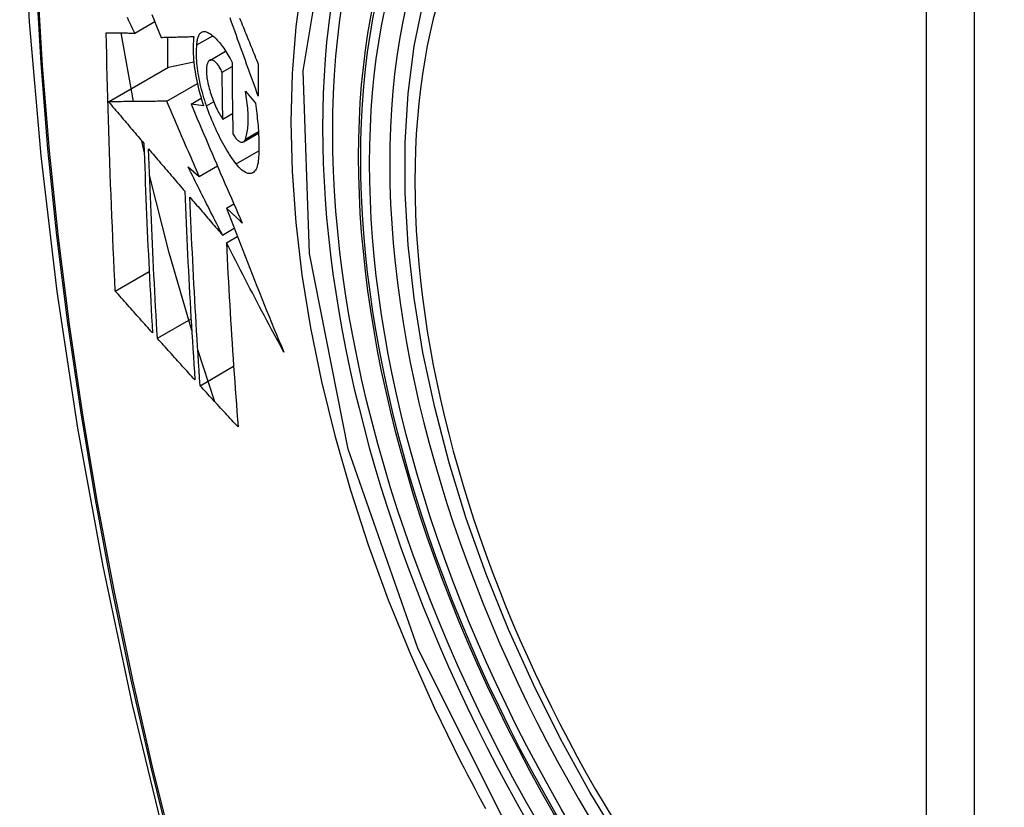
# Model space of a CAD drawing. Header units: inches. Extents: x 17 to 386, y 34 to 183.
# Tile 88 of 139: x 374.48 to 374.821, y 148.739 to 149.011. Entities that reach past the tile are written whole.
import ezdxf

# ---------------------------------------------------------------- set-up
doc = ezdxf.new("R2010")
doc.units = ezdxf.units.IN
doc.header["$MEASUREMENT"] = 0
doc.layers.add('Visible Edges(ANSI)', color=7, linetype='Continuous', lineweight=25)
doc.layers.add('Visible Tangent Edges(ANSI)', color=7, linetype='Continuous', lineweight=25)

msp = doc.modelspace()

# ---------------------------------------------------------------- linework, layer by layer
at = {"layer": 'Visible Edges(ANSI)'}
for p, q in [((374.51993, 149.00614), (374.52684, 149.01013)), ((374.51951, 148.98248), (374.51519, 149.00619)), ((374.54141, 149.00208), (374.54686, 149.00523)), ((374.53125, 149.0047), (374.53125, 148.99417)), ((374.54582, 148.99671), (374.55135, 148.99991)), ((374.53161, 148.99438), (374.54032, 148.99626)), ((374.51087, 148.9824), (374.53161, 148.99438)), ((374.55014, 148.99263), (374.55355, 148.9946)), ((374.53099, 148.98259), (374.54157, 148.9887)), ((374.55817, 148.98603), (374.56162, 148.9819)), ((374.53939, 148.98162), (374.54289, 148.98365)), ((374.54374, 148.981), (374.53939, 148.98162)), ((374.55037, 148.97643), (374.55372, 148.97836)), ((374.55747, 148.96856), (374.56271, 148.97158)), ((374.52319, 148.96508), (374.52234, 148.96891)), ((374.53837, 148.95991), (374.54223, 148.95662)), ((374.54223, 148.95662), (374.5485, 148.96024)), ((374.55162, 148.94564), (374.55419, 148.94712)), ((374.55024, 148.93635), (374.55429, 148.93869)), ((374.55159, 148.93371), (374.55537, 148.93589)), ((374.51321, 148.91701), (374.52492, 148.92377)), ((374.52774, 148.9007), (374.53939, 148.90742)), ((374.54765, 148.87874), (374.54172, 148.89671)), ((374.54253, 148.88433), (374.55411, 148.89102))]:
    msp.add_line(p, q, dxfattribs=at)
at = {"layer": 'Visible Edges(ANSI)', "flags": 128}
for points in [[(374.53419, 149.43319), (374.52135, 149.39514), (374.51029, 149.35595), (374.50099, 149.31572), (374.49343, 149.2745), (374.48759, 149.23236), (374.48345, 149.18936), (374.48097, 149.14557), (374.48015, 149.10104), (374.48097, 149.05584), (374.48339, 149.01003), (374.48741, 148.96368), (374.49301, 148.91685), (374.50016, 148.8696), (374.50884, 148.822), (374.51903, 148.77412), (374.53071, 148.72603)], [(374.68812, 148.72591), (374.67725, 148.74391), (374.6671, 148.76232), (374.65772, 148.78106), (374.64914, 148.80005), (374.6414, 148.81921), (374.63454, 148.83845), (374.6286, 148.85769), (374.6236, 148.87683), (374.61956, 148.89581), (374.6165, 148.91453), (374.61445, 148.93292), (374.61343, 148.9509), (374.61343, 148.96839), (374.61447, 148.98532), (374.61655, 149.00161), (374.61968, 149.0172)], [(374.52587, 149.01253), (374.52667, 149.01055), (374.52746, 149.00858), (374.52826, 149.00661), (374.52906, 149.00464)], [(374.51993, 149.00614), (374.5195, 149.00703), (374.51908, 149.00792), (374.51865, 149.00881), (374.51823, 149.0097), (374.5178, 149.01059), (374.51738, 149.01148)], [(374.56263, 148.98432), (374.56218, 148.98556), (374.56173, 148.98679), (374.56128, 148.98803), (374.56084, 148.98926), (374.56039, 148.9905), (374.55994, 148.99173), (374.55949, 148.99297), (374.55905, 148.99421), (374.5586, 148.99544), (374.55815, 148.99668), (374.55771, 148.99792), (374.55726, 148.99916), (374.55682, 149.00039), (374.55638, 149.00163), (374.55593, 149.00286), (374.55549, 149.00409), (374.55505, 149.00533), (374.55461, 149.00656), (374.55417, 149.00779), (374.55373, 149.00901), (374.55329, 149.01024), (374.55286, 149.01146)], [(374.55616, 149.01128), (374.55646, 149.01052), (374.55677, 149.00977), (374.55708, 149.00901), (374.55738, 149.00826), (374.55769, 149.0075), (374.558, 149.00674), (374.55831, 149.00598), (374.55862, 149.00522), (374.55892, 149.00447), (374.55923, 149.00371), (374.55954, 149.00295), (374.55985, 149.00219), (374.56016, 149.00143), (374.56047, 149.00067), (374.56078, 148.99991), (374.56109, 148.99915), (374.5614, 148.99839), (374.56171, 148.99763), (374.56202, 148.99687), (374.56233, 148.99611), (374.56264, 148.99535)], [(374.51321, 148.91701), (374.51303, 148.92069), (374.51285, 148.92437), (374.51268, 148.92806), (374.51251, 148.93175), (374.51234, 148.93544), (374.51218, 148.93913), (374.51203, 148.94283), (374.51187, 148.94653), (374.51173, 148.95024), (374.51158, 148.95394), (374.51144, 148.95766), (374.51131, 148.96137), (374.51118, 148.96509), (374.51105, 148.96882), (374.51093, 148.97254), (374.51082, 148.97628), (374.51071, 148.98001), (374.5106, 148.98376), (374.5105, 148.9875), (374.51041, 148.99124), (374.51032, 148.99499), (374.51024, 148.99874), (374.51016, 149.00249), (374.51008, 149.00624)], [(374.51008, 149.00624), (374.51047, 149.00624), (374.51086, 149.00623), (374.51126, 149.00623), (374.51165, 149.00623), (374.51205, 149.00622), (374.51246, 149.00622), (374.51286, 149.00621), (374.51327, 149.00621), (374.51368, 149.0062), (374.51409, 149.0062), (374.5145, 149.0062), (374.51491, 149.00619), (374.51533, 149.00619), (374.51574, 149.00618), (374.51616, 149.00618), (374.51658, 149.00617), (374.517, 149.00617), (374.51741, 149.00617), (374.51783, 149.00616), (374.51825, 149.00616), (374.51867, 149.00615), (374.51909, 149.00615), (374.51951, 149.00615), (374.51993, 149.00614)], [(374.54141, 149.00208), (374.54144, 149.00251), (374.54147, 149.00293), (374.54152, 149.00332), (374.54158, 149.0037), (374.54166, 149.00406), (374.54174, 149.00439), (374.54184, 149.0047), (374.54194, 149.005), (374.54206, 149.00527), (374.54219, 149.00552), (374.54232, 149.00574), (374.54247, 149.00594), (374.54262, 149.00612), (374.54279, 149.00627), (374.54296, 149.0064), (374.54314, 149.00651), (374.54333, 149.00659), (374.54352, 149.00665), (374.54372, 149.00668), (374.54393, 149.00669), (374.54414, 149.00668), (374.54436, 149.00664), (374.54459, 149.00658), (374.54482, 149.0065)], [(374.54482, 149.0065), (374.54516, 149.00634), (374.54551, 149.00615), (374.54587, 149.00594), (374.54623, 149.00571), (374.54659, 149.00544), (374.54695, 149.00515), (374.54732, 149.00484), (374.54769, 149.0045), (374.54806, 149.00413), (374.54843, 149.00374), (374.54881, 149.00333), (374.54918, 149.00289), (374.54956, 149.00243), (374.54993, 149.00195), (374.5503, 149.00145), (374.55067, 149.00092), (374.55104, 149.00038), (374.55141, 148.99981), (374.55177, 148.99923), (374.55213, 148.99862), (374.55249, 148.998), (374.55285, 148.99736), (374.5532, 148.9967), (374.55355, 148.99602)], [(374.52906, 149.00464), (374.52952, 149.00465), (374.52998, 149.00467), (374.53045, 149.00468), (374.53091, 149.00469), (374.53138, 149.0047), (374.53185, 149.00471), (374.53232, 149.00473), (374.53279, 149.00474), (374.53326, 149.00475), (374.53373, 149.00476), (374.5342, 149.00478), (374.53468, 149.00479), (374.53515, 149.0048), (374.53562, 149.00481), (374.5361, 149.00483), (374.53657, 149.00484), (374.53704, 149.00485), (374.53752, 149.00487), (374.53799, 149.00488), (374.53847, 149.00489), (374.53894, 149.00491), (374.53942, 149.00492), (374.53989, 149.00493), (374.54037, 149.00495)], [(374.54037, 149.00495), (374.54027, 149.00418), (374.54019, 149.00337), (374.54013, 149.00254), (374.5401, 149.00168), (374.54008, 149.00078), (374.54009, 148.99987), (374.54012, 148.99892), (374.54018, 148.99796), (374.54025, 148.99697), (374.54035, 148.99597), (374.54046, 148.99494), (374.5406, 148.99391), (374.54076, 148.99286), (374.54094, 148.99179), (374.54114, 148.99072), (374.54136, 148.98964), (374.5416, 148.98856), (374.54185, 148.98748), (374.54213, 148.98639), (374.54242, 148.98531), (374.54272, 148.98422), (374.54305, 148.98314), (374.54339, 148.98207), (374.54374, 148.981)], [(374.54473, 148.98098), (374.54442, 148.9819), (374.54412, 148.98283), (374.54383, 148.98377), (374.54355, 148.98471), (374.54329, 148.98565), (374.54304, 148.9866), (374.54281, 148.98754), (374.54259, 148.98849), (374.54239, 148.98943), (374.5422, 148.99036), (374.54203, 148.99129), (374.54188, 148.99221), (374.54174, 148.99312), (374.54162, 148.99401), (374.54152, 148.9949), (374.54144, 148.99578), (374.54137, 148.99663), (374.54132, 148.99748), (374.54129, 148.9983), (374.54128, 148.9991), (374.54129, 148.99988), (374.54131, 149.00064), (374.54135, 149.00137), (374.54141, 149.00208)], [(374.54556, 148.99651), (374.54545, 148.9964), (374.54535, 148.99626), (374.54526, 148.99612), (374.54517, 148.99596), (374.54509, 148.99578), (374.54502, 148.99559), (374.54495, 148.99539), (374.54489, 148.99517), (374.54484, 148.99494), (374.54479, 148.9947), (374.54475, 148.99444), (374.54472, 148.99417), (374.5447, 148.9939), (374.54468, 148.99361), (374.54468, 148.99331), (374.54468, 148.99299), (374.54468, 148.99267), (374.5447, 148.99235), (374.54472, 148.99201), (374.54475, 148.99167), (374.54479, 148.99132), (374.54483, 148.99096), (374.54488, 148.9906), (374.54494, 148.99024)], [(374.55014, 148.99263), (374.54995, 148.99303), (374.54976, 148.99341), (374.54956, 148.99378), (374.54935, 148.99413), (374.54915, 148.99446), (374.54894, 148.99478), (374.54873, 148.99507), (374.54852, 148.99535), (374.54831, 148.9956), (374.5481, 148.99583), (374.54789, 148.99604), (374.54768, 148.99623), (374.54748, 148.9964), (374.54728, 148.99654), (374.54708, 148.99665), (374.54688, 148.99674), (374.5467, 148.9968), (374.54651, 148.99684), (374.54633, 148.99685), (374.54616, 148.99684), (374.546, 148.9968), (374.54584, 148.99673), (374.54569, 148.99663), (374.54556, 148.99651)], [(374.55355, 148.99602), (374.55355, 148.99499), (374.55356, 148.99395), (374.55356, 148.99292), (374.55357, 148.99188), (374.55357, 148.99085), (374.55358, 148.98981), (374.55359, 148.98878), (374.5536, 148.98775), (374.55361, 148.98672), (374.55362, 148.98568), (374.55363, 148.98465), (374.55364, 148.98362), (374.55366, 148.98259), (374.55367, 148.98156), (374.55368, 148.98053), (374.5537, 148.9795), (374.55371, 148.97847), (374.55373, 148.97745), (374.55375, 148.97642), (374.55377, 148.97539), (374.55379, 148.97437), (374.55381, 148.97334), (374.55383, 148.97232), (374.55385, 148.97129)], [(374.56264, 148.99535), (374.56264, 148.99489), (374.56263, 148.99443), (374.56263, 148.99397), (374.56263, 148.99351), (374.56263, 148.99305), (374.56263, 148.99259), (374.56263, 148.99213), (374.56262, 148.99167), (374.56262, 148.99121), (374.56262, 148.99075), (374.56262, 148.99029), (374.56262, 148.98983), (374.56262, 148.98937), (374.56262, 148.98891), (374.56262, 148.98845), (374.56262, 148.98799), (374.56262, 148.98753), (374.56262, 148.98708), (374.56262, 148.98662), (374.56262, 148.98616), (374.56263, 148.9857), (374.56263, 148.98524), (374.56263, 148.98478), (374.56263, 148.98432)], [(374.55037, 148.97643), (374.55035, 148.9771), (374.55034, 148.97777), (374.55033, 148.97845), (374.55032, 148.97912), (374.5503, 148.97979), (374.55029, 148.98047), (374.55028, 148.98114), (374.55027, 148.98182), (374.55026, 148.98249), (374.55025, 148.98317), (374.55024, 148.98384), (374.55023, 148.98452), (374.55022, 148.98519), (374.55021, 148.98587), (374.5502, 148.98654), (374.5502, 148.98722), (374.55019, 148.98789), (374.55018, 148.98857), (374.55017, 148.98924), (374.55017, 148.98992), (374.55016, 148.9906), (374.55015, 148.99127), (374.55015, 148.99195), (374.55014, 148.99263)], [(374.54494, 148.99024), (374.54506, 148.98961), (374.54519, 148.98897), (374.54533, 148.98833), (374.54548, 148.98768), (374.54565, 148.98704), (374.54582, 148.98639), (374.54601, 148.98575), (374.54621, 148.98511), (374.54642, 148.98448), (374.54664, 148.98385), (374.54687, 148.98324), (374.5471, 148.98263), (374.54735, 148.98203), (374.5476, 148.98144), (374.54785, 148.98087), (374.54812, 148.98031), (374.54838, 148.97976), (374.54866, 148.97923), (374.54893, 148.97872), (374.54922, 148.97822), (374.5495, 148.97774), (374.54979, 148.97729), (374.55007, 148.97685), (374.55037, 148.97643)], [(374.55816, 148.9695), (374.55832, 148.96995), (374.55846, 148.97042), (374.55859, 148.97092), (374.55871, 148.97145), (374.55881, 148.972), (374.5589, 148.97257), (374.55898, 148.97317), (374.55904, 148.97379), (374.55909, 148.97443), (374.55912, 148.9751), (374.55914, 148.97578), (374.55915, 148.97648), (374.55914, 148.9772), (374.55912, 148.97794), (374.55909, 148.9787), (374.55904, 148.97947), (374.55898, 148.98025), (374.5589, 148.98105), (374.55881, 148.98186), (374.55871, 148.98268), (374.55859, 148.9835), (374.55846, 148.98434), (374.55832, 148.98518), (374.55817, 148.98603)], [(374.53099, 148.98259), (374.53021, 148.98258), (374.52942, 148.98257), (374.52863, 148.98257), (374.52784, 148.98256), (374.52704, 148.98255), (374.52624, 148.98254), (374.52543, 148.98254), (374.52462, 148.98253), (374.5238, 148.98252), (374.52298, 148.98251), (374.52215, 148.98251), (374.52131, 148.9825), (374.52048, 148.98249), (374.51963, 148.98248), (374.51878, 148.98247), (374.51793, 148.98247), (374.51707, 148.98246), (374.5162, 148.98245), (374.51533, 148.98244), (374.51445, 148.98243), (374.51356, 148.98242), (374.51267, 148.98242), (374.51177, 148.98241), (374.51087, 148.9824)], [(374.51087, 148.9824), (374.51138, 148.9818), (374.51189, 148.9812), (374.51239, 148.9806), (374.5129, 148.98001), (374.51341, 148.97941), (374.51392, 148.97881), (374.51443, 148.97821), (374.51494, 148.97761), (374.51545, 148.97701), (374.51595, 148.97641), (374.51646, 148.97581), (374.51697, 148.97521), (374.51748, 148.97462), (374.51799, 148.97402), (374.5185, 148.97342), (374.51901, 148.97282), (374.51952, 148.97222), (374.52003, 148.97162), (374.52054, 148.97102), (374.52105, 148.97042), (374.52156, 148.96982), (374.52207, 148.96922), (374.52258, 148.96863), (374.52309, 148.96803)], [(374.54223, 148.95662), (374.54176, 148.9577), (374.54128, 148.95879), (374.54081, 148.95987), (374.54034, 148.96095), (374.53987, 148.96203), (374.53939, 148.96311), (374.53892, 148.9642), (374.53845, 148.96528), (374.53798, 148.96636), (374.53751, 148.96744), (374.53704, 148.96853), (374.53657, 148.96961), (374.5361, 148.97069), (374.53564, 148.97178), (374.53517, 148.97286), (374.5347, 148.97394), (374.53423, 148.97502), (374.53377, 148.97611), (374.5333, 148.97719), (374.53284, 148.97827), (374.53238, 148.97935), (374.53191, 148.98043), (374.53145, 148.98151), (374.53099, 148.98259)], [(374.53939, 148.98162), (374.54011, 148.97992), (374.54083, 148.97822), (374.54155, 148.97652), (374.54227, 148.97481), (374.543, 148.9731), (374.54373, 148.97139), (374.54446, 148.96968), (374.54519, 148.96796), (374.54592, 148.96625), (374.54666, 148.96453), (374.54739, 148.96281), (374.54813, 148.96109), (374.54887, 148.95937), (374.54961, 148.95766), (374.55036, 148.95594), (374.5511, 148.95422), (374.55185, 148.9525), (374.55259, 148.95078), (374.55334, 148.94907), (374.55409, 148.94735), (374.55484, 148.94564), (374.55559, 148.94392), (374.55635, 148.94221), (374.5571, 148.9405)], [(374.56162, 148.9819), (374.56175, 148.98102), (374.56187, 148.98013), (374.56199, 148.97926), (374.5621, 148.97839), (374.5622, 148.97752), (374.56229, 148.97667), (374.56238, 148.97582), (374.56246, 148.97497), (374.56253, 148.97414), (374.5626, 148.97331), (374.56265, 148.97249), (374.5627, 148.97168), (374.56274, 148.97087), (374.56278, 148.97008), (374.5628, 148.9693), (374.56282, 148.96852), (374.56283, 148.96776), (374.56284, 148.96701), (374.56283, 148.96626), (374.56282, 148.96553), (374.5628, 148.96481), (374.56277, 148.9641), (374.56274, 148.96341), (374.56269, 148.96272)], [(374.555, 148.96094), (374.55453, 148.96155), (374.55406, 148.96219), (374.5536, 148.96285), (374.55313, 148.96353), (374.55267, 148.96424), (374.55221, 148.96497), (374.55175, 148.96571), (374.55129, 148.96648), (374.55084, 148.96726), (374.55039, 148.96807), (374.54994, 148.9689), (374.5495, 148.96974), (374.54906, 148.9706), (374.54863, 148.97148), (374.54821, 148.97237), (374.54779, 148.97328), (374.54738, 148.9742), (374.54698, 148.97513), (374.54658, 148.97608), (374.54619, 148.97704), (374.54581, 148.97801), (374.54544, 148.97899), (374.54508, 148.97998), (374.54473, 148.98098)], [(374.55385, 148.97129), (374.55406, 148.97095), (374.55427, 148.97062), (374.55449, 148.97031), (374.5547, 148.97003), (374.55492, 148.96976), (374.55513, 148.96952), (374.55535, 148.9693), (374.55556, 148.9691), (374.55577, 148.96893), (374.55597, 148.96878), (374.55618, 148.96865), (374.55637, 148.96856), (374.55657, 148.96849), (374.55675, 148.96844), (374.55693, 148.96842), (374.55711, 148.96843), (374.55727, 148.96847), (374.55743, 148.96854), (374.55758, 148.96863), (374.55772, 148.96875), (374.55784, 148.96889), (374.55796, 148.96907), (374.55807, 148.96927), (374.55816, 148.9695)], [(374.52309, 148.96803), (374.52318, 148.96527), (374.52328, 148.96252), (374.52337, 148.95977), (374.52347, 148.95702), (374.52358, 148.95428), (374.52368, 148.95154), (374.52379, 148.9488), (374.5239, 148.94606), (374.52402, 148.94333), (374.52414, 148.9406), (374.52426, 148.93787), (374.52438, 148.93514), (374.5245, 148.93242), (374.52463, 148.92969), (374.52476, 148.92697), (374.5249, 148.92425), (374.52503, 148.92154), (374.52517, 148.91882), (374.52531, 148.91611), (374.52545, 148.9134), (374.5256, 148.91069), (374.52575, 148.90799), (374.5259, 148.90528), (374.52605, 148.90258)], [(374.52774, 148.9007), (374.52758, 148.90341), (374.52743, 148.90612), (374.52728, 148.90883), (374.52713, 148.91155), (374.52698, 148.91426), (374.52684, 148.91698), (374.5267, 148.9197), (374.52656, 148.92242), (374.52643, 148.92514), (374.52629, 148.92786), (374.52616, 148.93058), (374.52603, 148.9333), (374.52591, 148.93602), (374.52579, 148.93875), (374.52567, 148.94148), (374.52555, 148.94421), (374.52544, 148.94694), (374.52532, 148.94967), (374.52522, 148.9524), (374.52511, 148.95514), (374.52501, 148.95788), (374.52491, 148.96062), (374.52482, 148.96337), (374.52472, 148.96611)], [(374.52472, 148.96611), (374.52524, 148.96551), (374.52576, 148.9649), (374.52628, 148.96429), (374.5268, 148.96368), (374.52732, 148.96307), (374.52784, 148.96246), (374.52836, 148.96185), (374.52888, 148.96124), (374.5294, 148.96063), (374.52992, 148.96002), (374.53044, 148.95941), (374.53096, 148.9588), (374.53149, 148.95819), (374.53201, 148.95758), (374.53253, 148.95697), (374.53305, 148.95636), (374.53357, 148.95575), (374.53409, 148.95514), (374.53462, 148.95453), (374.53514, 148.95392), (374.53566, 148.95332), (374.53618, 148.95271), (374.5367, 148.9521), (374.53722, 148.95149)], [(374.56269, 148.96272), (374.56263, 148.96199), (374.56253, 148.96131), (374.5624, 148.96069), (374.56225, 148.96011), (374.56207, 148.95959), (374.56186, 148.95913), (374.56162, 148.95873), (374.56136, 148.95839), (374.56108, 148.9581), (374.56078, 148.95788), (374.56045, 148.95772), (374.56011, 148.95762), (374.55975, 148.95758), (374.55937, 148.9576), (374.55898, 148.95768), (374.55857, 148.95782), (374.55815, 148.95802), (374.55772, 148.95828), (374.55728, 148.95859), (374.55684, 148.95895), (374.55638, 148.95937), (374.55593, 148.95984), (374.55547, 148.96037), (374.555, 148.96094)], [(374.55024, 148.93635), (374.54974, 148.93733), (374.54924, 148.93831), (374.54874, 148.93929), (374.54824, 148.94027), (374.54774, 148.94126), (374.54725, 148.94224), (374.54675, 148.94322), (374.54625, 148.9442), (374.54575, 148.94518), (374.54526, 148.94617), (374.54476, 148.94715), (374.54427, 148.94813), (374.54377, 148.94911), (374.54328, 148.9501), (374.54279, 148.95108), (374.54229, 148.95206), (374.5418, 148.95304), (374.54131, 148.95402), (374.54082, 148.95501), (374.54033, 148.95599), (374.53984, 148.95697), (374.53935, 148.95795), (374.53886, 148.95893), (374.53837, 148.95991)], [(374.53962, 148.90341), (374.53183, 148.93027), (374.52504, 148.957)], [(374.53722, 148.95149), (374.53733, 148.94874), (374.53744, 148.946), (374.53756, 148.94326), (374.53768, 148.94052), (374.5378, 148.93778), (374.53793, 148.93505), (374.53806, 148.93232), (374.53819, 148.92959), (374.53832, 148.92687), (374.53846, 148.92414), (374.53861, 148.92143), (374.53875, 148.91871), (374.5389, 148.916), (374.53905, 148.91328), (374.5392, 148.91058), (374.53936, 148.90787), (374.53952, 148.90517), (374.53968, 148.90247), (374.53984, 148.89978), (374.54001, 148.89708), (374.54018, 148.89439), (374.54035, 148.8917), (374.54053, 148.88902), (374.5407, 148.88634)], [(374.54253, 148.88433), (374.54235, 148.88703), (374.54217, 148.88972), (374.542, 148.89242), (374.54182, 148.89512), (374.54165, 148.89781), (374.54148, 148.90051), (374.54132, 148.90321), (374.54116, 148.90592), (374.541, 148.90862), (374.54084, 148.91133), (374.54069, 148.91403), (374.54054, 148.91674), (374.54039, 148.91945), (374.54024, 148.92217), (374.5401, 148.92488), (374.53996, 148.9276), (374.53983, 148.93032), (374.5397, 148.93304), (374.53957, 148.93577), (374.53944, 148.9385), (374.53932, 148.94123), (374.5392, 148.94396), (374.53909, 148.9467), (374.53898, 148.94944)], [(374.53898, 148.94944), (374.53945, 148.9489), (374.53991, 148.94835), (374.54038, 148.94781), (374.54085, 148.94726), (374.54132, 148.94672), (374.54179, 148.94617), (374.54225, 148.94563), (374.54272, 148.94508), (374.54319, 148.94453), (374.54366, 148.94399), (374.54413, 148.94344), (374.5446, 148.9429), (374.54507, 148.94235), (374.54554, 148.94181), (374.54601, 148.94126), (374.54648, 148.94071), (374.54695, 148.94017), (374.54742, 148.93962), (374.54789, 148.93908), (374.54836, 148.93853), (374.54883, 148.93799), (374.5493, 148.93744), (374.54977, 148.9369), (374.55024, 148.93635)], [(374.5571, 148.9405), (374.55687, 148.94072), (374.55664, 148.94093), (374.55642, 148.94115), (374.55619, 148.94136), (374.55596, 148.94157), (374.55573, 148.94179), (374.5555, 148.942), (374.55527, 148.94222), (374.55505, 148.94243), (374.55482, 148.94264), (374.55459, 148.94286), (374.55436, 148.94307), (374.55413, 148.94329), (374.5539, 148.9435), (374.55368, 148.94372), (374.55345, 148.94393), (374.55322, 148.94414), (374.55299, 148.94436), (374.55276, 148.94457), (374.55254, 148.94479), (374.55231, 148.945), (374.55208, 148.94521), (374.55185, 148.94543), (374.55162, 148.94564)], [(374.55162, 148.94564), (374.55242, 148.94357), (374.55321, 148.94149), (374.55401, 148.93942), (374.55481, 148.93734), (374.55562, 148.93526), (374.55643, 148.93319), (374.55724, 148.93111), (374.55805, 148.92903), (374.55887, 148.92696), (374.55969, 148.92488), (374.56051, 148.9228), (374.56133, 148.92073), (374.56216, 148.91865), (374.56299, 148.91657), (374.56383, 148.9145), (374.56467, 148.91242), (374.56551, 148.91035), (374.56635, 148.90827), (374.5672, 148.9062), (374.56805, 148.90413), (374.56891, 148.90206), (374.56977, 148.89999), (374.57063, 148.89792), (374.57149, 148.89585)], [(374.57149, 148.89585), (374.57064, 148.89742), (374.56979, 148.89899), (374.56894, 148.90057), (374.5681, 148.90214), (374.56725, 148.90372), (374.56641, 148.9053), (374.56557, 148.90688), (374.56473, 148.90846), (374.5639, 148.91004), (374.56306, 148.91162), (374.56223, 148.9132), (374.5614, 148.91478), (374.56057, 148.91636), (374.55974, 148.91794), (374.55892, 148.91952), (374.55809, 148.9211), (374.55727, 148.92268), (374.55645, 148.92426), (374.55564, 148.92584), (374.55482, 148.92741), (374.55401, 148.92899), (374.5532, 148.93056), (374.55239, 148.93214), (374.55159, 148.93371)], [(374.55159, 148.93371), (374.55172, 148.93102), (374.55185, 148.92834), (374.55199, 148.92566), (374.55213, 148.92298), (374.55228, 148.9203), (374.55243, 148.91762), (374.55258, 148.91495), (374.55274, 148.91228), (374.5529, 148.90961), (374.55306, 148.90695), (374.55323, 148.90429), (374.5534, 148.90163), (374.55357, 148.89898), (374.55375, 148.89633), (374.55393, 148.89368), (374.55411, 148.89104), (374.55429, 148.8884), (374.55448, 148.88577), (374.55467, 148.88314), (374.55486, 148.88051), (374.55505, 148.87789), (374.55525, 148.87528), (374.55545, 148.87267), (374.55565, 148.87007)], [(374.52605, 148.90258), (374.52551, 148.90318), (374.52497, 148.90378), (374.52444, 148.90438), (374.5239, 148.90498), (374.52336, 148.90558), (374.52283, 148.90618), (374.52229, 148.90678), (374.52175, 148.90738), (374.52122, 148.90799), (374.52068, 148.90859), (374.52015, 148.90919), (374.51961, 148.90979), (374.51908, 148.91039), (374.51854, 148.91099), (374.51801, 148.91159), (374.51747, 148.9122), (374.51694, 148.9128), (374.5164, 148.9134), (374.51587, 148.914), (374.51534, 148.9146), (374.5148, 148.9152), (374.51427, 148.9158), (374.51374, 148.9164), (374.51321, 148.91701)], [(374.5407, 148.88634), (374.54016, 148.88694), (374.53962, 148.88753), (374.53907, 148.88813), (374.53853, 148.88873), (374.53799, 148.88933), (374.53745, 148.88992), (374.5369, 148.89052), (374.53636, 148.89112), (374.53582, 148.89172), (374.53528, 148.89232), (374.53474, 148.89292), (374.5342, 148.89351), (374.53366, 148.89411), (374.53312, 148.89471), (374.53258, 148.89531), (374.53204, 148.89591), (374.5315, 148.89651), (374.53096, 148.89711), (374.53042, 148.8977), (374.52989, 148.8983), (374.52935, 148.8989), (374.52881, 148.8995), (374.52827, 148.9001), (374.52774, 148.9007)], [(374.55565, 148.87007), (374.5551, 148.87066), (374.55455, 148.87125), (374.554, 148.87185), (374.55345, 148.87244), (374.5529, 148.87303), (374.55235, 148.87363), (374.5518, 148.87422), (374.55125, 148.87482), (374.55071, 148.87541), (374.55016, 148.87601), (374.54961, 148.8766), (374.54906, 148.87719), (374.54852, 148.87779), (374.54797, 148.87838), (374.54742, 148.87898), (374.54688, 148.87957), (374.54633, 148.88017), (374.54579, 148.88076), (374.54524, 148.88136), (374.5447, 148.88195), (374.54416, 148.88255), (374.54361, 148.88314), (374.54307, 148.88374), (374.54253, 148.88433)]]:
    msp.add_lwpolyline(points, dxfattribs=at)
at = {"layer": 'Visible Edges(ANSI)'}
msp.add_ellipse((374.82729, 148.83052), major_axis=(-0.15994, 0.27703), ratio=0.57735, dxfattribs=at)
msp.add_ellipse((374.83077, 148.83253), major_axis=(0.15748, -0.27276), ratio=0.57735, start_param=2.363977, end_param=7.060801, dxfattribs=at)
at = {"layer": 'Visible Tangent Edges(ANSI)'}
for p, q in [((374.79353, 149.09516), (374.79353, 148.61049)), ((374.81024, 148.61049), (374.81024, 149.09516)), ((374.54473, 148.98098), (374.54719, 148.9824)), ((374.55816, 148.9695), (374.56268, 148.9721)), ((374.555, 148.96094), (374.56282, 148.96545))]:
    msp.add_line(p, q, dxfattribs=at)
at = {"layer": 'Visible Tangent Edges(ANSI)', "flags": 128}
for points in [[(374.4928, 149.21937), (374.48971, 149.19285), (374.48732, 149.16588), (374.48562, 149.13849), (374.4846, 149.11071), (374.48427, 149.08254), (374.48463, 149.05399), (374.48568, 149.02506), (374.48741, 148.99577), (374.48982, 148.96615), (374.49291, 148.93624), (374.49668, 148.90608), (374.50112, 148.87567), (374.50624, 148.84502), (374.51202, 148.81417), (374.51847, 148.78313), (374.52557, 148.75193), (374.53333, 148.7206)], [(374.53411, 148.72036), (374.52634, 148.75162), (374.51922, 148.78275), (374.51276, 148.81372), (374.50696, 148.84451), (374.50182, 148.87511), (374.49736, 148.90546), (374.49358, 148.93557), (374.49048, 148.96542), (374.48805, 148.99498), (374.48632, 149.02421), (374.48527, 149.05308), (374.48491, 149.08157), (374.48523, 149.10966), (374.48625, 149.13736), (374.48796, 149.16466), (374.49037, 149.19154), (374.49347, 149.21795)], [(374.65151, 148.72624), (374.61789, 148.79332), (374.59375, 148.86239), (374.58031, 148.92998), (374.57816, 148.99305), (374.58741, 149.04847), (374.6077, 149.09393), (374.63796, 149.12714), (374.67691, 149.1466), (374.72287, 149.15158), (374.77354, 149.14181), (374.82666, 149.11776)], [(374.57767, 149.02381), (374.57555, 149.00831), (374.57428, 148.9922), (374.57386, 148.97552), (374.57429, 148.95831), (374.57557, 148.94066), (374.5777, 148.92266), (374.58067, 148.90435), (374.58446, 148.8858), (374.58905, 148.86707), (374.59445, 148.84821), (374.60062, 148.82929), (374.60757, 148.81036), (374.61522, 148.79157), (374.62357, 148.77294), (374.63258, 148.75451)], [(374.63258, 148.75451), (374.63378, 148.75218), (374.63498, 148.74985), (374.6362, 148.74753), (374.63743, 148.74521), (374.63867, 148.74289), (374.63992, 148.74058), (374.64118, 148.73827)]]:
    msp.add_lwpolyline(points, dxfattribs=at)
at = {"layer": 'Visible Tangent Edges(ANSI)'}
for centre, major_axis, start_param, end_param in [((374.82977, 148.83196), (-0.17318, 0.29996), 5.05527, 10.652693), ((374.82972, 148.83193), (-0.15059, 0.26083), 5.66855, 8.468616)]:
    msp.add_ellipse(centre, major_axis=major_axis, ratio=0.57735, start_param=start_param, end_param=end_param, dxfattribs=at)
for centre, major_axis in [((374.83036, 148.8323), (0.17111, -0.29637)), ((374.82739, 148.83058), (-0.1627, 0.2818)), ((374.82729, 148.83052), (0.1621, -0.28076))]:
    msp.add_ellipse(centre, major_axis=major_axis, ratio=0.57735, dxfattribs=at)

doc.saveas('drawing.dxf')
